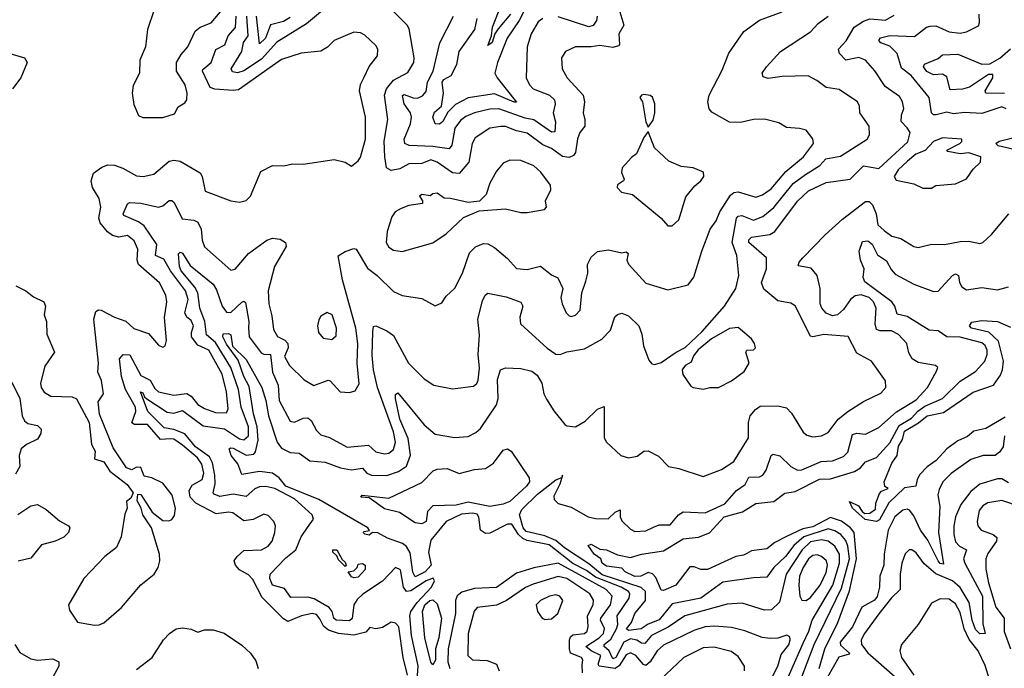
# Model space of a CAD drawing. Extents: x 1493970 to 1595317, y 729910 to 844791.
# Tile 90 of 256: x 1572044 to 1576527, y 776686 to 779639. Entities that reach past the tile are written whole.
import ezdxf

# ---------------------------------------------------------------- set-up
doc = ezdxf.new("R2010")
doc.units = 0

msp = doc.modelspace()

# ---------------------------------------------------------------- linework, layer by layer
at = {"layer": '0CON10XD'}
for points in [[(1574776.4, 779675), (1574793.8, 779615), (1574772.2, 779575), (1574773.9, 779526.1), (1574769.4, 779520.6), (1574745, 779511.8), (1574685, 779522), (1574645, 779515.8), (1574575, 779516.2), (1574529.2, 779495), (1574510.6, 779465), (1574513.1, 779415), (1574535.7, 779375), (1574608.9, 779295), (1574616, 779265), (1574609.2, 779215), (1574617.2, 779182.8), (1574616.1, 779155), (1574594.8, 779125.2), (1574583.6, 779096.4), (1574574.7, 779035), (1574565, 779021.2), (1574545, 779011.6), (1574515, 779016.7), (1574465, 779053.3), (1574425, 779068.7), (1574355, 779122.4), (1574305, 779132.5), (1574255, 779152.7), (1574235, 779152.4), (1574184.3, 779145), (1574118.1, 779101.9), (1574104.4, 779075.6), (1574089.2, 778990.8), (1574045, 778938.3), (1574015, 778941.9), (1573945, 778991), (1573915, 779000.6), (1573875, 778984.3), (1573815, 778983.5), (1573775, 778960), (1573735, 778952.4), (1573714.1, 778965), (1573706.6, 779015), (1573703.7, 779086.3), (1573720, 779185), (1573704.2, 779295), (1573714.2, 779324.2), (1573745.8, 779364.2), (1573810.7, 779399.3), (1573837.9, 779445), (1573839.6, 779465), (1573817.2, 779597.2), (1573808.6, 779615), (1573675, 779751.1)], [(1573809.6, 776655), (1573789.1, 776735), (1573769.9, 776875), (1573755, 776891.5), (1573735, 776895.7), (1573695, 776871.9), (1573665, 776866), (1573637.5, 776872.5), (1573619.7, 776850.3), (1573565, 776836.8), (1573494.9, 776844.9), (1573449.8, 776859.8), (1573427.6, 776877.6), (1573410.7, 776910.7), (1573395, 776931.2), (1573375, 776935.7), (1573327.1, 776925), (1573265, 776898.8), (1573245, 776911.8), (1573148.1, 777008.1), (1573105, 777090), (1573085, 777111.1), (1573044.2, 777134.2), (1573026.2, 777155), (1573020.8, 777175), (1573033.3, 777195), (1573065, 777221.8), (1573145.3, 777224.7), (1573175, 777241.9), (1573192.5, 777265), (1573205.5, 777305), (1573208.6, 777335), (1573201.4, 777355), (1573175, 777381.9), (1573155, 777387.3), (1573106.4, 777363.6), (1573065, 777357.1), (1573013.6, 777393.6), (1572995, 777397.3), (1572938.7, 777388.7), (1572845, 777437.3), (1572819.8, 777465), (1572814.8, 777495.2), (1572829.4, 777520.6), (1572875, 777545.5), (1572881.8, 777575), (1572872.8, 777615), (1572853.9, 777645), (1572785, 777701.9), (1572745, 777728.6), (1572729.8, 777730.2), (1572685, 777728.3), (1572625, 777795.8), (1572566.6, 777796.6), (1572553.7, 777803.7), (1572571.9, 777855), (1572571, 777875), (1572525.9, 777955), (1572507.2, 778015), (1572498.9, 778095), (1572515, 778114.5), (1572545, 778113.8), (1572595, 778018.6), (1572637.9, 777997.9), (1572659.6, 777959.6), (1572675, 777945.2), (1572745, 777929), (1572805, 777937.9), (1572825, 777925.7), (1572855, 777887.8), (1572885, 777869.2), (1572935, 777850.7), (1572985, 777848.9), (1572992.3, 777867.7), (1572985.1, 777944.9), (1572965.9, 778025), (1572905.2, 778135), (1572855, 778157.1), (1572826.7, 778195), (1572825.5, 778215), (1572834.8, 778245), (1572825, 778270.2), (1572804.3, 778285), (1572795, 778304.2), (1572810.5, 778365), (1572798.8, 778405), (1572730.1, 778495), (1572699.3, 778549.3), (1572662.2, 778565), (1572667.5, 778615), (1572610.2, 778700.2), (1572585, 778718.9), (1572517.9, 778747.9), (1572515.5, 778755), (1572535, 778801.4), (1572545, 778807.3), (1572595, 778803.3), (1572675, 778786), (1572695, 778791.2), (1572725, 778815.6), (1572736.7, 778816.7), (1572747, 778807), (1572783.1, 778733.1), (1572836.2, 778726.2), (1572855, 778717.3), (1572869.3, 778685), (1572873.8, 778635), (1572885.3, 778605.3), (1573005, 778499.5), (1573025, 778503.6), (1573084.9, 778575.1), (1573168.9, 778635), (1573195, 778644.6), (1573229.8, 778639.8), (1573254.3, 778625), (1573256.7, 778606.7), (1573204.3, 778515.7), (1573174.5, 778405), (1573177.8, 778345), (1573191.5, 778291.5), (1573198.6, 778228.6), (1573217.1, 778197.1), (1573250.2, 778180.2), (1573264.1, 778165), (1573265.8, 778145), (1573249.8, 778105), (1573272.5, 778065), (1573339.2, 777999.2), (1573383.2, 777973.2), (1573448.3, 777998.3), (1573458, 777995), (1573502.5, 777945), (1573545, 777942), (1573571.2, 777948.8), (1573588.7, 777981.3), (1573579.8, 778075), (1573583.6, 778163.6), (1573573.5, 778235), (1573513.8, 778455), (1573494.2, 778564.2), (1573525, 778584.2), (1573565, 778598), (1573575, 778594.2), (1573627.8, 778507.8), (1573671.5, 778475), (1573745, 778401.8), (1573785, 778383.8), (1573875, 778370), (1573935, 778336.7), (1573965, 778350), (1573985, 778380), (1574025, 778416.2), (1574060, 778485), (1574091.8, 778578.2), (1574118.9, 778605), (1574155, 778619.6), (1574175, 778617.9), (1574205, 778601.5), (1574265, 778551.2), (1574305, 778506.5), (1574355, 778502.5), (1574415, 778516.5), (1574465, 778478.1), (1574493.7, 778463.7), (1574516.5, 778415), (1574508.1, 778375), (1574514.1, 778345.9), (1574531.1, 778305), (1574545, 778290.5), (1574555, 778287.5), (1574575, 778294.5), (1574595, 778316), (1574603.3, 778395), (1574621.3, 778448.7), (1574630.4, 778485), (1574628.2, 778525), (1574645, 778558.6), (1574675, 778583.5), (1574725, 778591.5), (1574785, 778577.6), (1574805, 778581.9), (1574814.2, 778575), (1574808.1, 778545), (1574815, 778526), (1574895, 778440), (1574995, 778408.6), (1575088, 778432), (1575113.8, 778466.2), (1575149.3, 778585), (1575187.5, 778685), (1575215, 778723.1), (1575231, 778765), (1575279.4, 778840.6), (1575295, 778852.1), (1575315, 778855.5), (1575395, 778830.6), (1575425, 778841.1), (1575465, 778868.8), (1575532.5, 778947.5), (1575611.8, 779015), (1575657.5, 779075), (1575655, 779096), (1575625, 779136), (1575594.5, 779144.5), (1575535, 779148.6), (1575499.7, 779169.7), (1575435, 779185.6), (1575385, 779184.5), (1575325, 779170.7), (1575275, 779172.5), (1575195, 779217.5), (1575182.7, 779232.7), (1575177.5, 779265), (1575183.6, 779295), (1575241.4, 779408.6), (1575272.5, 779487.5), (1575341.4, 779585), (1575412.6, 779637.4), (1575515, 779674.6)], [(1572655, 779680), (1572625.8, 779595), (1572616, 779515), (1572590.8, 779455), (1572588.6, 779395), (1572560, 779340), (1572555.8, 779305), (1572563, 779253), (1572585, 779203.3), (1572605, 779193.8)], [(1572605, 779193.8), (1572675.7, 779194.3), (1572695, 779194.5), (1572748.8, 779211.2), (1572765, 779242.5), (1572795, 779260), (1572804, 779275), (1572805.5, 779304.5), (1572797.3, 779342.7), (1572757.5, 779405), (1572758.2, 779445), (1572778.9, 779481.1), (1572810, 779515), (1572843.3, 779586.7), (1572865, 779604.4), (1572915, 779624.6), (1572965, 779684.4)], [(1573431.8, 779688.2), (1573349.3, 779620.7), (1573215, 779536.5), (1573145, 779459.5), (1573065, 779406.2), (1573035, 779397.9), (1573012.2, 779402.2), (1573006.9, 779415), (1573055.6, 779494.4), (1573062.9, 779535), (1573083.7, 779565), (1573077.8, 779655)], [(1574343.7, 779686.3), (1574317.4, 779635), (1574262.6, 779555), (1574219.5, 779445), (1574207.2, 779395), (1574217.2, 779375), (1574306, 779264), (1574295, 779263.3), (1574205, 779301.1), (1574085, 779283.3), (1574027.6, 779252.4), (1573992.6, 779217.4), (1573970.8, 779175), (1573955, 779163.7), (1573934.8, 779164.8), (1573925.2, 779195), (1573931.6, 779218.4), (1573964.8, 779245.2), (1573973, 779305), (1573967.8, 779355), (1573975, 779367.6), (1574008.4, 779385), (1574033.4, 779435), (1574044.7, 779495), (1574116, 779595), (1574126.7, 779645)], [(1574278.6, 779665), (1574221.7, 779598.3), (1574207.4, 779575), (1574195, 779535.7), (1574175, 779522), (1574192.3, 779565), (1574195.8, 779605), (1574224, 779675)], [(1572405, 776884.2), (1572426.4, 776893.6), (1572507.6, 776962.4), (1572594.6, 777065.4), (1572656, 777115), (1572674.2, 777145), (1572682, 777175), (1572680, 777205), (1572644, 777325), (1572604.3, 777384.3), (1572597.5, 777415), (1572578.3, 777448.3), (1572581.7, 777478.3), (1572595, 777477.5), (1572647.6, 777397.6), (1572695, 777358.9), (1572722.5, 777357.5), (1572736, 777364), (1572747.9, 777382.1), (1572753.8, 777415), (1572737.4, 777475), (1572695, 777529.2), (1572645, 777553.8), (1572611.2, 777561.2), (1572595, 777600), (1572575, 777602.5), (1572555, 777590), (1572529.3, 777599.3), (1572469.4, 777689.4), (1572406.4, 777843.6), (1572400.7, 777899.3), (1572426, 777935), (1572416.2, 777996.2), (1572399.5, 778035), (1572401.8, 778075), (1572381.8, 778275), (1572390, 778310), (1572402.1, 778317.9), (1572415, 778316.9), (1572475, 778284.7), (1572526.9, 778266.9), (1572563.5, 778233.5), (1572630.4, 778210.4), (1572675, 778156.7), (1572695, 778147.5), (1572706.2, 778153.8), (1572711.7, 778178.3), (1572703.6, 778283.6), (1572714.4, 778355), (1572708.9, 778385), (1572680.7, 778440.7), (1572584.8, 778524.8), (1572578.5, 778545), (1572582.3, 778595), (1572565, 778632.9), (1572535, 778656.2), (1572495, 778649.3), (1572466.5, 778656.5), (1572443.8, 778673.8), (1572409.5, 778715), (1572403.8, 778735), (1572412.5, 778785), (1572405.3, 778825), (1572375.9, 778875), (1572368.6, 778905), (1572380.1, 778939.9), (1572418.3, 778968.3), (1572445, 778977.6), (1572475, 778976.9), (1572513.3, 778963.3), (1572575, 778927.5), (1572605.3, 778924.7), (1572655, 778935.5), (1572724.8, 778995.2), (1572745, 778999.1), (1572775, 778994.7), (1572865, 778941.4), (1572874.5, 778925), (1572888.3, 778858.3), (1573005, 778814.3), (1573045, 778808.1), (1573075, 778815.8), (1573094.3, 778835), (1573141.5, 778948.5), (1573194.2, 778975.8), (1573245.8, 778974.2), (1573286.4, 778983.6), (1573335, 778980.8), (1573475, 779003.3), (1573525, 778991.2), (1573555, 778972.5), (1573585, 778996.7), (1573595, 779013.3), (1573618.2, 779095), (1573618.6, 779195), (1573591.6, 779315), (1573595.9, 779344.1), (1573612.1, 779377.9), (1573634.4, 779425.6), (1573672.7, 779475), (1573674.6, 779504.6), (1573665, 779521.4), (1573615, 779568.9), (1573595, 779580), (1573565, 779583.1), (1573475, 779544.5), (1573445, 779514.5), (1573415, 779496.2), (1573325, 779486.9), (1573235, 779458.1), (1573039.5, 779320.5), (1573015, 779317), (1572932.9, 779322.9), (1572910.4, 779330.4), (1572876.2, 779405), (1572877.7, 779412.3), (1572915.3, 779445), (1572937, 779503), (1572977.6, 779525), (1572993.1, 779565), (1573026.5, 779603.5), (1573030.1, 779655)], [(1573851.3, 776608.7), (1573857.6, 776697.6), (1573827.2, 776835), (1573819.7, 776925), (1573824.2, 776945), (1573853.7, 776986.3), (1573919.1, 777055), (1573931.9, 777085), (1573926.1, 777096.1), (1573895, 777084.2), (1573825, 777038.9), (1573805, 777036.2), (1573791.5, 777055), (1573776.9, 777135), (1573755, 777144.6), (1573695, 777082.5), (1573606.4, 777023.6), (1573580.7, 776999.3), (1573565.6, 776975), (1573556.8, 776913.2), (1573545, 776902), (1573485, 776905.7), (1573474.7, 776914.7), (1573466.6, 776945), (1573452.5, 776962.5), (1573385, 777001.7), (1573355, 777010), (1573278.3, 777008.3), (1573249.5, 777049.5), (1573195, 777063.9), (1573183.1, 777095), (1573184.7, 777115), (1573255, 777189.5), (1573300.4, 777225), (1573324.8, 777285), (1573353.6, 777326.4), (1573382.1, 777365), (1573375.3, 777385), (1573295, 777458.3), (1573205, 777504.8), (1573165, 777514), (1573135, 777511.7), (1573115, 777503.3), (1573075, 777467.7), (1573015, 777479.3), (1572955, 777468), (1572928.7, 777478.7), (1572924.2, 777485), (1572933.6, 777526.4), (1572932.8, 777565), (1572921, 777621), (1572908.6, 777648.6), (1572844.4, 777694.4), (1572795, 777753.3), (1572745, 777773.5), (1572701.3, 777781.3), (1572627.6, 777855), (1572593.1, 777945), (1572605, 777940), (1572611.3, 777921.3), (1572622.2, 777912.2), (1572715, 777852.2), (1572745, 777848.1), (1572785, 777859.1), (1572879.7, 777789.7), (1572975.9, 777775.9), (1573045, 777731.5), (1573065, 777727), (1573085.2, 777745), (1573086, 777785), (1573051.5, 777875), (1573040.3, 777955), (1573004.9, 778055), (1572935, 778169.7), (1572894.4, 778205), (1572887.4, 778265), (1572863.3, 778325), (1572855.3, 778395.3), (1572841.6, 778421.6), (1572778.2, 778495), (1572770.9, 778515), (1572767.3, 778572.7), (1572775, 778581.1), (1572785, 778576.4), (1572819.8, 778519.8), (1572924.5, 778434.5), (1572939.2, 778409.2), (1572965, 778334.6), (1572985, 778306.9), (1573005, 778306.2), (1573055, 778352.5), (1573065, 778357.5), (1573072.2, 778352.2), (1573087.3, 778265), (1573085.5, 778234.5), (1573088.1, 778195), (1573142.9, 778122.9), (1573155, 778115.9), (1573185.2, 778115), (1573194.9, 778034.9), (1573221.2, 777975), (1573224.8, 777904.8), (1573275, 777810.5), (1573295, 777806.2), (1573335, 777825.3), (1573355, 777826), (1573370.5, 777815), (1573395, 777769.4), (1573415, 777748.5), (1573455, 777736.5), (1573535, 777693.6), (1573632.3, 777702.3), (1573665, 777672.3), (1573705, 777661.8), (1573725, 777665.4), (1573745, 777682.9), (1573754.8, 777715.2), (1573745, 777762.5), (1573672.6, 777965), (1573654.6, 778044.6), (1573648.2, 778111.8), (1573651.4, 778218.6), (1573655, 778242.5), (1573665.8, 778245.8), (1573715, 778222.9), (1573745, 778200.6), (1573813.8, 778075), (1573885, 778004.4), (1573930, 777975), (1574015, 777957.8), (1574109.5, 777970.5), (1574125, 777982.5), (1574131.7, 777998.3), (1574137.5, 778052.5), (1574131.1, 778115), (1574137.6, 778205), (1574129.1, 778275), (1574150.5, 778359.5), (1574162.5, 778385), (1574175, 778393.8), (1574258, 778378), (1574325, 778352.9), (1574334.4, 778335), (1574320.4, 778285), (1574324.5, 778255), (1574445, 778143.5), (1574485, 778115.6), (1574505, 778114.5), (1574535, 778127.5), (1574615, 778140.6), (1574694, 778185), (1574734, 778226), (1574753.8, 778286.2), (1574765, 778297.1), (1574785, 778302.5), (1574815, 778290.6), (1574862.5, 778245), (1574876.6, 778206.6), (1574884.6, 778154.6), (1574908.8, 778088.8), (1574922.6, 778072.6), (1574935, 778070), (1574965, 778078.5), (1575032, 778125), (1575073.9, 778146.1), (1575150.6, 778219.4), (1575252.4, 778335), (1575304.6, 778415), (1575317.3, 778475), (1575308.7, 778565), (1575287.5, 778625), (1575308, 778735), (1575315.3, 778744.7), (1575331.8, 778748.2), (1575385, 778726), (1575427.5, 778742.5), (1575476.7, 778783.4), (1575565, 778893.5), (1575621.8, 778935), (1575687.5, 778975), (1575714.8, 779005.2), (1575781.5, 779018.5), (1575902.9, 779095), (1575913.3, 779115), (1575911.1, 779155), (1575869.6, 779215), (1575867.5, 779245), (1575858.1, 779265), (1575775, 779321.5), (1575715, 779330.5), (1575672.9, 779362.9), (1575633, 779383), (1575515, 779380), (1575451.5, 779371.5), (1575428.6, 779378.6), (1575424.3, 779395), (1575443.5, 779425), (1575508, 779495), (1575645, 779583.8), (1575678.6, 779621.4), (1575724.2, 779655.8)], [(1573915, 777268.7), (1573905.6, 777215), (1573917.4, 777155), (1573889.7, 777125), (1573845, 777102.8), (1573833.5, 777123.5), (1573821.2, 777211.2), (1573805, 777241.2), (1573787.1, 777255), (1573719, 777279), (1573675, 777302.2), (1573650, 777305), (1573635, 777292.5), (1573615, 777297.5), (1573607.5, 777305), (1573611.7, 777308.3), (1573636.7, 777313.3), (1573628.8, 777325), (1573405.3, 777455), (1573255.9, 777515), (1573225, 777553.3), (1573195, 777574.6), (1573135, 777582.7), (1573055, 777568), (1573036.4, 777616.4), (1573006.2, 777655), (1572997.1, 777685), (1573005, 777690.5), (1573015, 777687.6), (1573075, 777656.3), (1573109.4, 777660.6), (1573118.1, 777671.9), (1573129.3, 777725), (1573125.2, 777785.2), (1573108.5, 777845), (1573088.8, 777968.8), (1573064.6, 778015), (1573038.7, 778088.7), (1572985, 778162), (1572969.1, 778195), (1572970.7, 778209.3), (1572995, 778209.8), (1573005, 778204.2), (1573012.7, 778152.7), (1573075, 778092.7), (1573145.9, 777965), (1573165, 777905.7), (1573175.9, 777835), (1573216.1, 777715), (1573235, 777687.6), (1573275, 777668.1), (1573315.7, 777665), (1573365, 777630.8), (1573435, 777624.8), (1573505, 777598.2), (1573555, 777589.4), (1573605, 777597.1), (1573625, 777574.1), (1573645, 777565.7), (1573715, 777563.8), (1573768, 777582), (1573804.2, 777605.8), (1573822.9, 777657.1), (1573812.8, 777732.8), (1573775, 777820), (1573754.2, 777915), (1573755, 777933.3), (1573765, 777940.6), (1573885.9, 777795), (1573935, 777752.1), (1574023.7, 777736.3), (1574085, 777741.8), (1574121, 777759), (1574142, 777778), (1574214.2, 777885), (1574221.5, 777915), (1574219.4, 778000.6), (1574232.9, 778045), (1574255, 778054.3), (1574325, 778051.5), (1574375, 778039.6), (1574400.5, 778020.5), (1574420.7, 777985), (1574430.4, 777935), (1574441.7, 777911.7), (1574475, 777858.8), (1574525, 777796.7), (1574535, 777790), (1574575, 777785.7), (1574618, 777812), (1574675, 777865.6), (1574705, 777877.5), (1574704.5, 777735), (1574715.8, 777715), (1574780, 777655), (1574815, 777644.2), (1574855, 777652.5), (1574885.7, 777674.3), (1574905, 777675.7), (1574952.4, 777652.4), (1574997.5, 777605), (1575045, 777595.8), (1575155, 777559.1), (1575238.8, 777591.2), (1575295, 777627.1), (1575362.7, 777735), (1575361.8, 777805), (1575369.2, 777835), (1575393.1, 777865), (1575415, 777879.4), (1575495, 777881.2), (1575535, 777871.2), (1575558, 777848), (1575611.5, 777761.5), (1575627.7, 777747.7), (1575655, 777740.4), (1575695, 777744.1), (1575725, 777759.6), (1575769.9, 777820.1), (1575814.5, 777855), (1575885, 777901.5), (1575965, 777938.9), (1575987.3, 777965), (1575986.4, 777995), (1575922.2, 778085), (1575855, 778121.1), (1575816.3, 778196.4), (1575705, 778206), (1575655, 778194.7), (1575645, 778197.5), (1575575, 778336.9), (1575555, 778348.5), (1575495, 778358.9), (1575432, 778412), (1575421.9, 778441.9), (1575443.8, 778505), (1575444.6, 778555), (1575363.7, 778625), (1575363.4, 778636.6), (1575375, 778649.2), (1575458.4, 778661.6), (1575481.8, 778675), (1575585, 778812.8), (1575635, 778859.3), (1575715, 778897.9), (1575825, 778913.3), (1575885, 778973.4), (1575955, 778962.2), (1576086.7, 779083.3), (1576097.6, 779125), (1576085, 779147.5), (1576057.3, 779175), (1576059.1, 779205), (1576069.6, 779235), (1576062.8, 779265), (1576049.2, 779289.2), (1575984.4, 779334.4), (1575936.9, 779406.9), (1575895, 779455.6), (1575865, 779467.4), (1575805, 779454.8), (1575776.1, 779485), (1575771.1, 779505), (1575806.5, 779543.5), (1575843.8, 779605), (1575885, 779632.9), (1575915, 779642.9), (1575985, 779636.8), (1576025, 779659.7)], [(1573275, 779649.2), (1573245, 779630.9), (1573185, 779615.2), (1573162.2, 779555), (1573135, 779528.9), (1573121.5, 779655)], [(1574425, 779644.1), (1574405, 779629.1), (1574371.9, 779575), (1574354.7, 779515), (1574350.3, 779375), (1574365, 779342.2), (1574380.9, 779325), (1574456.7, 779295), (1574478.8, 779275), (1574481.1, 779255), (1574472.8, 779215), (1574483.4, 779173.4), (1574480.7, 779129.3), (1574465, 779127.1), (1574385, 779183.9), (1574345, 779191.4), (1574225, 779233.5), (1574185, 779232.4), (1574115, 779215.2), (1574075, 779198), (1574050.5, 779179.5), (1574025.2, 779145), (1574011.9, 779068.1), (1573999.4, 779050.6), (1573925, 779062.1), (1573816.9, 779066.9), (1573796.9, 779075), (1573793.8, 779095), (1573822.9, 779165), (1573827.9, 779195), (1573822.8, 779215), (1573795, 779255.6), (1573786.6, 779293.4), (1573795, 779298.1), (1573835, 779282.9), (1573855, 779282.1), (1573877.5, 779292.5), (1573895, 779312.5), (1573900, 779355), (1573926.9, 779405), (1573956.3, 779533.7), (1574018.8, 779655)], [(1574673.1, 779655), (1574670, 779635), (1574655, 779612.9), (1574635, 779607.4), (1574495, 779651.9)], [(1576535, 779233.3), (1576515, 779242.2), (1576425, 779212.3), (1576345, 779216.9), (1576295, 779210.4), (1576265, 779217.8), (1576215.9, 779205.9), (1576205, 779205.3), (1576194.8, 779214.8), (1576185, 779285.4), (1576102, 779385), (1576058.1, 779418.1), (1576039, 779485), (1576005, 779519.2), (1575965, 779534), (1575955.8, 779545), (1575963.6, 779556.4), (1576005, 779566.6), (1576117.6, 779562.4), (1576172.2, 779605), (1576189.6, 779610.4), (1576215, 779610.8), (1576275, 779584), (1576325, 779578.2), (1576355, 779584.6), (1576408.8, 779611.2), (1576413.6, 779626.4), (1576411.5, 779665)], [(1576527.2, 779302.8), (1576442.3, 779305), (1576440.2, 779315), (1576474.6, 779375), (1576475, 779390), (1576455, 779389.1), (1576368.3, 779331.7), (1576336.7, 779323.3), (1576279.7, 779319.7), (1576265, 779379.2), (1576245, 779390.5), (1576205, 779388), (1576173.6, 779403.6), (1576158, 779425), (1576163.1, 779436.9), (1576225, 779461.8), (1576245, 779478.6), (1576315, 779481.6), (1576425, 779436.2), (1576461.3, 779438.7), (1576505.9, 779464.1), (1576555, 779507.1)], [(1571995, 779487.1), (1572065.4, 779465.4), (1572077.1, 779445), (1572048.6, 779375), (1572010.8, 779325)], [(1574905, 779150), (1574928.3, 779181.7), (1574935.8, 779215), (1574935.7, 779255.7), (1574925, 779286.2), (1574914.1, 779294.1), (1574885, 779298.8), (1574874.2, 779295.8), (1574867.5, 779285), (1574880, 779265), (1574894.1, 779174.1), (1574905, 779150)], [(1575015, 778700), (1575045, 778728), (1575077, 778833), (1575117.7, 778882.3), (1575145.7, 778905), (1575158, 778925), (1575156.7, 778945), (1575110, 778965), (1575055, 778970), (1574998.8, 778995), (1574933.8, 779055), (1574905, 779130), (1574885, 779102.5), (1574852, 779028), (1574828.8, 779011.2), (1574787.5, 778965), (1574784, 778944), (1574796.4, 778913.6), (1574792.5, 778905), (1574765, 778887.5), (1574763.3, 778875), (1574784.5, 778854.5), (1574833.2, 778843.2), (1574964, 778735), (1574995, 778700), (1575015, 778700)], [(1576155, 778871.4), (1576195, 778872.5), (1576215.5, 778884.5), (1576305, 778891.9), (1576355, 778914.4), (1576385, 778958), (1576418.8, 778991.2), (1576420, 779015), (1576365, 779033), (1576325, 779028.1), (1576269.1, 779039.1), (1576265.7, 779045), (1576323.6, 779075), (1576333.1, 779085), (1576333.3, 779095), (1576245, 779101.7), (1576205, 779085.1), (1576166.3, 779043.7), (1576123.6, 779026.4), (1576085.2, 778995), (1576044, 778955), (1576024.7, 778925), (1576035, 778908.8), (1576115, 778892), (1576155, 778871.4)], [(1576583.5, 779045), (1576498.6, 779065), (1576487.7, 779075), (1576503.2, 779086.8), (1576621.9, 779115)], [(1573785, 778584.3), (1573925, 778623.5), (1573985, 778664.4), (1574065, 778738.9), (1574135, 778768.5), (1574255, 778777.5), (1574325, 778760.8), (1574355, 778760.8), (1574432.5, 778775), (1574442.5, 778785), (1574437.5, 778815), (1574462, 778865), (1574460, 778885), (1574416.7, 778945), (1574385, 778973.5), (1574325, 778997.9), (1574275, 779000), (1574245, 778985.8), (1574215, 778949.4), (1574184.4, 778895), (1574167.3, 778842.7), (1574136.9, 778813.1), (1574085, 778806.9), (1574005, 778825.5), (1573976.1, 778826.1), (1573945, 778849.2), (1573924.1, 778845.9), (1573913, 778837), (1573875, 778843.3), (1573863.8, 778835), (1573877.5, 778815), (1573877.3, 778802.7), (1573815, 778793.1), (1573780.2, 778779.8), (1573753.8, 778765), (1573738.5, 778741.5), (1573717.1, 778675), (1573712.9, 778625), (1573725, 778604.2), (1573745, 778590), (1573785, 778584.3)], [(1575585.1, 776595), (1575661.2, 776795), (1575785, 777051.4), (1575821.3, 777185), (1575815, 777242.5), (1575805, 777267.6), (1575782, 777295), (1575755, 777312.4), (1575725, 777321.1), (1575614.6, 777285), (1575568.7, 777245), (1575530.5, 777195), (1575476.9, 777145), (1575445, 777100.3), (1575385, 777098.3), (1575245, 777077.6), (1575145.6, 777005), (1575015, 776978.8), (1574955, 776906.1), (1574905, 776886.3), (1574873.9, 776866.1), (1574815, 776858.8), (1574806.4, 776865), (1574829.5, 776895), (1574845.2, 776935), (1574892.7, 776995), (1574893.5, 777035), (1574874, 777054), (1574695, 777111.8), (1574635, 777162), (1574524.6, 777234.6), (1574485, 777267.6), (1574435, 777289.2), (1574349.5, 777309.5), (1574335.6, 777325), (1574319.9, 777385), (1574330.2, 777409.8), (1574401.6, 777478.4), (1574485, 777544.2), (1574512.5, 777555.5), (1574513.9, 777556.1), (1574515.5, 777565.5), (1574512.5, 777555.5), (1574503.3, 777525), (1574475, 777470), (1574476.7, 777455), (1574495, 777436), (1574555, 777419.2), (1574631.5, 777375), (1574665, 777367.7), (1574722.8, 777367.2), (1574755, 777396.5), (1574777.5, 777407.5), (1574778, 777375), (1574785, 777357.8), (1574825, 777319.1), (1574845, 777308.7), (1574895, 777311.2), (1574929.3, 777329.3), (1574955, 777339.1), (1575005, 777339.5), (1575043.6, 777385), (1575065, 777398.7), (1575165, 777394), (1575254.5, 777435), (1575308.1, 777495), (1575346.4, 777523.6), (1575363.8, 777556.2), (1575412.7, 777557.3), (1575427.5, 777565), (1575441.7, 777588.3), (1575465, 777654.2), (1575475, 777661.1), (1575505, 777653.9), (1575555, 777604.6), (1575585, 777587.9), (1575605, 777590), (1575692.3, 777627.7), (1575745, 777630.9), (1575795, 777650.4), (1575815, 777670), (1575835, 777750), (1575855, 777756.4), (1575895, 777751.8), (1575955, 777782.8), (1576035.8, 777854.2), (1576125, 777908.5), (1576177.2, 777965), (1576218.3, 778038.3), (1576223.8, 778055), (1576213.3, 778065), (1576135, 778078.9), (1576107.5, 778095), (1576092, 778122), (1576083.6, 778165), (1576045, 778205.4), (1576012.5, 778222.5), (1575962.1, 778222.1), (1575945, 778229.1), (1575938.9, 778255), (1575943.8, 778325), (1575931, 778355), (1575911.1, 778375), (1575875, 778385.9), (1575848.1, 778381.9), (1575826.1, 778365), (1575795, 778319.1), (1575767.1, 778295), (1575745, 778290.4), (1575715, 778303.5), (1575695.5, 778325), (1575687.9, 778345), (1575688.6, 778415), (1575674.6, 778475), (1575647.4, 778507.4), (1575588.5, 778518.5), (1575592.7, 778535), (1575610, 778555), (1575710.6, 778659.4), (1575789.7, 778730.3), (1575895, 778811.5), (1575911, 778811), (1575925.8, 778795.8), (1575943.8, 778755), (1575950.5, 778705), (1575979.9, 778679.9), (1576015, 778653.1), (1576055, 778643.5), (1576115, 778607.1), (1576135, 778601.4), (1576195, 778617.5), (1576255, 778615.6), (1576325, 778630), (1576365, 778630.9), (1576415, 778620), (1576428.8, 778625), (1576468.7, 778661.3), (1576547.1, 778755)], [(1575684.1, 776685), (1575708.8, 776775), (1575769, 776895), (1575821.9, 777038.1), (1575853.6, 777185), (1575843, 777305), (1575827, 777325), (1575785, 777356.6), (1575735, 777372.4), (1575655, 777330.1), (1575609.2, 777320.8), (1575535, 777285.6), (1575481.7, 777258.3), (1575445, 777230.4), (1575375, 777220.9), (1575355, 777209.4), (1575339.4, 777200.6), (1575305, 777195.4), (1575175, 777135.9), (1575145, 777135.2), (1575115, 777147.3), (1575095, 777147.8), (1575031.7, 777065), (1574975, 777040), (1574965, 777041.2), (1574940, 777100), (1574925, 777116.8), (1574905, 777121.6), (1574872, 777105), (1574845, 777104.2), (1574801.2, 777125), (1574785, 777142.5), (1574715, 777150.9), (1574695.6, 777165), (1574689.4, 777185), (1574660, 777205), (1574631.9, 777245), (1574645, 777251.1), (1574685, 777228.2), (1574716.1, 777226.1), (1574765, 777201.9), (1574825, 777190.6), (1574875, 777205.6), (1574975, 777220.5), (1575065, 777275.7), (1575135, 777283.2), (1575185, 777302.2), (1575251.1, 777375), (1575301.3, 777388.7), (1575335, 777398.6), (1575395, 777436.2), (1575477.1, 777445), (1575526.8, 777483.2), (1575575, 777490.8), (1575685, 777546.6), (1575735, 777548.5), (1575845, 777582.8), (1575871.7, 777598.3), (1575895, 777626.8), (1575945, 777645.3), (1576005, 777712.5), (1576048.5, 777791.5), (1576104.2, 777825), (1576133.5, 777856.5), (1576165, 777878.8), (1576244.9, 777915.1), (1576326.4, 777993.6), (1576395, 778037.9), (1576437.5, 778085), (1576448.2, 778115), (1576448.1, 778135), (1576439.7, 778155), (1576425, 778168.6), (1576325, 778194.3), (1576265, 778195.2), (1576225, 778222.7), (1576185, 778226.1), (1576085, 778287.9), (1576038.4, 778298.4), (1576027.6, 778335), (1576014.3, 778354.3), (1575891.9, 778445), (1575883.7, 778465), (1575888.5, 778505), (1575871.9, 778545), (1575866.2, 778585), (1575880.3, 778629.7), (1575905, 778632), (1575925, 778617.6), (1575948.9, 778568.9), (1575990.7, 778540.7), (1576011.2, 778501.2), (1576030.3, 778480.3), (1576115, 778435.2), (1576205, 778401.2), (1576225, 778403.5), (1576291.3, 778475), (1576305, 778481.6), (1576318.2, 778475), (1576322.8, 778442.7), (1576333.1, 778423.1), (1576355, 778409.5), (1576425, 778419.1), (1576495, 778409.4), (1576545, 778423.3)], [(1572026.9, 778426.9), (1572071.2, 778405), (1572106.6, 778376.6), (1572154.3, 778354.3), (1572160.6, 778335), (1572155.9, 778295.9), (1572166.2, 778265), (1572167, 778207), (1572202.5, 778125), (1572157.9, 778062.1), (1572139.1, 777985), (1572141.1, 777965), (1572155, 777942.7), (1572185, 777925.4), (1572282.3, 777922.3), (1572302.3, 777912.3), (1572359.5, 777805), (1572370, 777705), (1572387.5, 777675), (1572385, 777640), (1572426.4, 777626.4), (1572454.1, 777584.1), (1572533, 777523), (1572560, 777485), (1572550, 777460), (1572530, 777445), (1572532.5, 777415), (1572521.7, 777388.3), (1572506.2, 777285), (1572484.2, 777235.8), (1572431.2, 777195), (1572335.8, 777095), (1572265.8, 776975), (1572270, 776950), (1572306.7, 776896.7), (1572385, 776882.5), (1572405, 776884.2)], [(1573465, 778182.9), (1573485, 778200), (1573485.9, 778235), (1573467.1, 778295), (1573444.1, 778305.9), (1573415, 778290), (1573405, 778272.5), (1573399.2, 778245), (1573404.2, 778215), (1573425, 778188.8), (1573465, 778182.9)], [(1575155, 777956.2), (1575186.1, 777963.9), (1575225, 777964.3), (1575284, 777995), (1575342.6, 778037.4), (1575364.5, 778075), (1575350.6, 778125), (1575354, 778135), (1575385, 778136.2), (1575393.8, 778145), (1575390, 778165), (1575376.2, 778186.2), (1575315, 778237.5), (1575275, 778233.6), (1575194, 778186), (1575133.5, 778136.5), (1575111.7, 778108.3), (1575100.5, 778079.5), (1575073.3, 778065), (1575060, 778045), (1575063, 778023), (1575100, 777970), (1575110, 777965), (1575155, 777956.2)], [(1576530.2, 777829.8), (1576442.7, 777777.3), (1576388.5, 777765), (1576358.8, 777741.2), (1576315, 777722), (1576264.4, 777685.6), (1576217.1, 777632.9), (1576176, 777604), (1576142.1, 777567.9), (1576129.2, 777545), (1576124, 777516), (1576072.9, 777507.1), (1576001.1, 777438.9), (1575957.7, 777362.3), (1575945, 777354.4), (1575893.1, 777363.1), (1575835.6, 777415), (1575821.2, 777445), (1575862.9, 777425), (1575879.4, 777399.4), (1575891.4, 777391.4), (1575915, 777392.3), (1575939.8, 777410.2), (1575942.1, 777437.9), (1575958.3, 777481.7), (1575967.7, 777492.3), (1575997.5, 777505), (1575983.3, 777513.3), (1575980, 777535), (1576015, 777619.4), (1576038.6, 777655), (1576045, 777697.5), (1576062.8, 777727.2), (1576071.5, 777765), (1576136.6, 777803.4), (1576175, 777835.9), (1576249.7, 777850.3), (1576385, 777943.4), (1576477.9, 777975), (1576509.7, 778020.3), (1576519, 778045), (1576523.1, 778085), (1576500.9, 778175), (1576456.3, 778216.3), (1576377.5, 778235), (1576367.5, 778245), (1576378.6, 778261.4), (1576425, 778270), (1576496, 778265), (1576555, 778238.9)], [(1572008.3, 777988.3), (1572044.7, 777914.7), (1572055.2, 777835.2), (1572065, 777812.2), (1572080.4, 777800.4), (1572125, 777791.8), (1572141.5, 777775), (1572139.4, 777755), (1572125, 777730), (1572075, 777704.8), (1572050.8, 777685), (1572040.8, 777655), (1572044.7, 777605), (1572025, 777569.5)], [(1576527.9, 777745), (1576521.7, 777695), (1576505, 777670), (1576485, 777655.3), (1576430, 777655), (1576373.9, 777636.1), (1576285, 777573.5), (1576246.7, 777535), (1576229.7, 777499.7), (1576224.7, 777475.3), (1576232.5, 777422.5), (1576227, 777305), (1576249.8, 777160.2), (1576235, 777163.1), (1576225, 777175.5), (1576178.9, 777268.9), (1576145, 777314.8), (1576115, 777380.5), (1576095, 777406.5), (1576085, 777410.9), (1576065, 777405.4), (1576028.5, 777375), (1575998.5, 777315), (1575979, 777205), (1575977.8, 777155), (1575959.6, 777105), (1575958.8, 777055), (1575947.9, 777012.2), (1575935, 776996), (1575877.7, 776965), (1575835.1, 776874.9), (1575779.5, 776805), (1575781.6, 776791.6), (1575822, 776755), (1575819.7, 776750.3), (1575773.2, 776736.8), (1575721.1, 776645)], [(1573875, 777344.4), (1573845, 777348.5), (1573773.3, 777395), (1573705, 777411.9), (1573635, 777462.5), (1573596.7, 777465), (1573602.5, 777475), (1573725, 777460.8), (1573875, 777531.8), (1573926, 777585), (1573945, 777593.3), (1573990, 777595), (1574045, 777573.5), (1574115, 777591.8), (1574165, 777595.6), (1574200.5, 777619.5), (1574245, 777679.4), (1574265, 777685.8), (1574282, 777675), (1574362.8, 777552.8), (1574364.7, 777535), (1574351.3, 777515), (1574274.9, 777445.1), (1574245, 777432.7), (1574185, 777423), (1574085, 777442.3), (1574031.4, 777428.6), (1573924.4, 777425), (1573899.8, 777400.2), (1573895, 777354), (1573875, 777344.4)], [(1576545, 777530.8), (1576515, 777548.6), (1576495, 777548), (1576415.2, 777524.8), (1576375, 777491.6), (1576328.8, 777431.2), (1576304.8, 777375), (1576296.7, 777333.3), (1576296.3, 777295), (1576305, 777262.1), (1576322.2, 777242.2), (1576354.4, 777225), (1576345, 777198.1), (1576341.2, 777185), (1576347.3, 777165), (1576427.2, 777015), (1576428.7, 776888.7), (1576439.4, 776845), (1576415, 776843.4), (1576395, 776862.7), (1576380.8, 776905), (1576367.2, 776985), (1576325, 777054.6), (1576291.3, 777085), (1576215.5, 777115.6), (1576161.5, 777161.5), (1576125, 777212.5), (1576105, 777225.6), (1576093.8, 777225), (1576075, 777207.5), (1576059.7, 777165), (1576051.9, 777115), (1576052.1, 777045), (1576013.3, 777006.7), (1575955.7, 776934.3), (1575890.7, 776845), (1575875.3, 776815), (1575876.6, 776795), (1575905, 776756.9), (1576028.8, 776648.8)], [(1572035, 777385.6), (1572094.7, 777425.3), (1572125, 777432.3), (1572165, 777409.6), (1572225, 777357.9), (1572266, 777335), (1572271.4, 777325), (1572265.6, 777305), (1572245, 777283.8), (1572205, 777264.5), (1572142.4, 777247.6), (1572095, 777186.9), (1572036.4, 777173.6)], [(1576600.9, 777420.9), (1576515, 777450.2), (1576451.3, 777438.7), (1576429.6, 777425), (1576412.9, 777405), (1576402.5, 777355), (1576406.4, 777335), (1576420.6, 777315), (1576475.9, 777295.9), (1576492, 777282), (1576491.6, 777265), (1576451.9, 777208.1), (1576442.4, 777185), (1576443, 777137), (1576454.5, 777075), (1576488, 776965), (1576526, 776915), (1576526.6, 776853.4), (1576555.2, 776775.2)], [(1575499.3, 776545), (1575610.8, 776800.8), (1575636.8, 776855), (1575651.5, 776905), (1575746.5, 777065), (1575776.9, 777165), (1575775.9, 777205), (1575755, 777242.6), (1575725.1, 777265.1), (1575695, 777270.7), (1575645, 777261.5), (1575606.2, 777225), (1575534.1, 777115), (1575503.1, 776986.9), (1575467.2, 776952.8), (1575435, 776951.2), (1575332.8, 776982.8), (1575265, 776978.6), (1575072.1, 776925), (1574996.7, 776873.3), (1574920.7, 776835), (1574890.6, 776799.4), (1574875, 776801.1), (1574854.3, 776814.3), (1574825, 776820.5), (1574795, 776805.3), (1574757.5, 776735), (1574745, 776729.6), (1574728.1, 776765), (1574704.8, 776785), (1574705.2, 776795), (1574735, 776818), (1574760.4, 776865), (1574766.4, 776885), (1574764.4, 776925), (1574818.1, 777005), (1574822.3, 777025), (1574815.8, 777035), (1574782.5, 777055), (1574665, 777101.3), (1574625, 777131.6), (1574562.7, 777162.7), (1574455, 777247.5), (1574355, 777267.4), (1574335, 777276.6), (1574314.6, 777294.6), (1574285, 777341.8), (1574265, 777342.6), (1574185, 777302), (1574165, 777299.4), (1574142.5, 777315), (1574134.8, 777374.8), (1574127.1, 777387.1), (1574105, 777392.3), (1574055, 777387.4), (1573985, 777354.1), (1573915, 777268.7)], [(1573525, 777150), (1573495, 777180), (1573488.3, 777198.3), (1573470, 777215), (1573470, 777225), (1573487.5, 777225), (1573511.7, 777181.7), (1573525, 777170), (1573530, 777155), (1573525, 777150)], [(1573565, 777097.5), (1573555, 777102.5), (1573540, 777125), (1573565, 777130), (1573580, 777145), (1573585, 777160), (1573605, 777162.5), (1573616.7, 777155), (1573616.1, 777136.1), (1573585, 777101.2), (1573565, 777097.5)], [(1575443.3, 776595), (1575495.7, 776695), (1575511.4, 776748.6), (1575545, 776793.3), (1575552.1, 776815), (1575549.8, 776829.8), (1575536.4, 776836.4), (1575495, 776823.3), (1575461.1, 776821.1), (1575424.4, 776825.6), (1575345, 776857.3), (1575285, 776871.7), (1575208.2, 776878.2), (1575165.2, 776874.8), (1575112.5, 776857.5), (1574975, 776790.7), (1574946.9, 776765), (1574913.6, 776715), (1574895, 776699.3), (1574883.7, 776703.7), (1574849.7, 776745), (1574825, 776756.2), (1574805, 776747.5), (1574772.6, 776697.4), (1574755.4, 776684.6), (1574682.5, 776695), (1574677.1, 776705), (1574689.3, 776745), (1574645, 776765.7), (1574621.8, 776785), (1574682.4, 776825), (1574701.6, 776845), (1574707.1, 776867.1), (1574687.6, 776905), (1574689.4, 776915), (1574733.8, 776975), (1574741.5, 777015), (1574714.3, 777045), (1574495.6, 777165), (1574385, 777143.2), (1574305, 777118.8), (1574215, 777053.6), (1574115, 777049.5), (1574057.4, 777032.6), (1574035, 777016.2), (1574027.4, 776995), (1574028.3, 776935), (1573994.2, 776775), (1573992.9, 776715), (1574002.4, 776685)], [(1575625, 776994.1), (1575645, 777008.8), (1575687.6, 777065), (1575715, 777121.9), (1575721.1, 777155), (1575716.7, 777175), (1575695, 777194.7), (1575675, 777202.6), (1575655, 777199.8), (1575635, 777184.2), (1575610.3, 777145), (1575594.9, 777105), (1575590.5, 777065), (1575595.2, 777015.2), (1575605, 776995.6), (1575625, 776994.1)], [(1574605.6, 776665), (1574605, 776701.2), (1574607.8, 776725), (1574601.8, 776735), (1574552, 776755), (1574546.3, 776775), (1574546.9, 776815), (1574551.3, 776828.7), (1574562.3, 776837.7), (1574614.8, 776845.2), (1574627.6, 776855), (1574632.4, 776875), (1574628.9, 776925), (1574655.2, 776975), (1574656.8, 776996.8), (1574639.4, 777025), (1574535, 777094.5), (1574495, 777103.8), (1574381.3, 777068.7), (1574346.3, 777053.7), (1574260.5, 776995), (1574215, 776974.1), (1574126.5, 776963.5), (1574113.7, 776946.3), (1574085.9, 776845), (1574083.8, 776745), (1574105, 776724.1), (1574171.7, 776721.7), (1574215, 776705.5), (1574226.2, 776675)], [(1573925, 776702.5), (1573915, 776714.2), (1573888.4, 776825), (1573877.2, 776945), (1573888.5, 776975), (1573911, 776995), (1573925, 776998.2), (1573945, 776980.3), (1573963.5, 776915), (1573952.2, 776825), (1573936.2, 776775), (1573937.2, 776722.8), (1573925, 776702.5)], [(1574435, 776908.8), (1574465, 776912), (1574494, 776935), (1574516.9, 776995), (1574502.5, 777015), (1574485, 777021.1), (1574455.8, 777015), (1574414.3, 776995), (1574395.7, 776975), (1574401.2, 776945), (1574423.3, 776915), (1574435, 776908.8)], [(1576459.1, 776635), (1576439.3, 776699.3), (1576408, 776765), (1576367.1, 776817.1), (1576344.4, 776865), (1576325, 776940.8), (1576305, 776979.5), (1576275, 777000.9), (1576235, 777002.2), (1576195, 776982), (1576134.4, 776885), (1576058.9, 776795), (1576050.9, 776765), (1576057.9, 776735), (1576114.2, 776655)], [(1572575, 776680), (1572646.9, 776735), (1572697.9, 776815), (1572725.3, 776844.7), (1572756.7, 776865), (1572785, 776870.8), (1572825, 776864.2), (1572855, 776850), (1572885, 776861.5), (1572925, 776861.5), (1572975, 776846.1), (1573055, 776792.1), (1573094.8, 776754.8), (1573119.6, 776719.6), (1573129.5, 776685)], [(1572021.2, 776795), (1572045, 776757.8), (1572095, 776728.4), (1572125, 776722.7), (1572195, 776729.2), (1572222, 776715), (1572221.9, 776695), (1572194.1, 776645)], [(1575344.5, 776675), (1575343.8, 776695), (1575315, 776740), (1575282.7, 776762.7), (1575205, 776782.8), (1575155, 776779.7), (1575068.1, 776735), (1574932.7, 776607.3)]]:
    msp.add_lwpolyline(points, dxfattribs=at)

doc.saveas('drawing.dxf')
